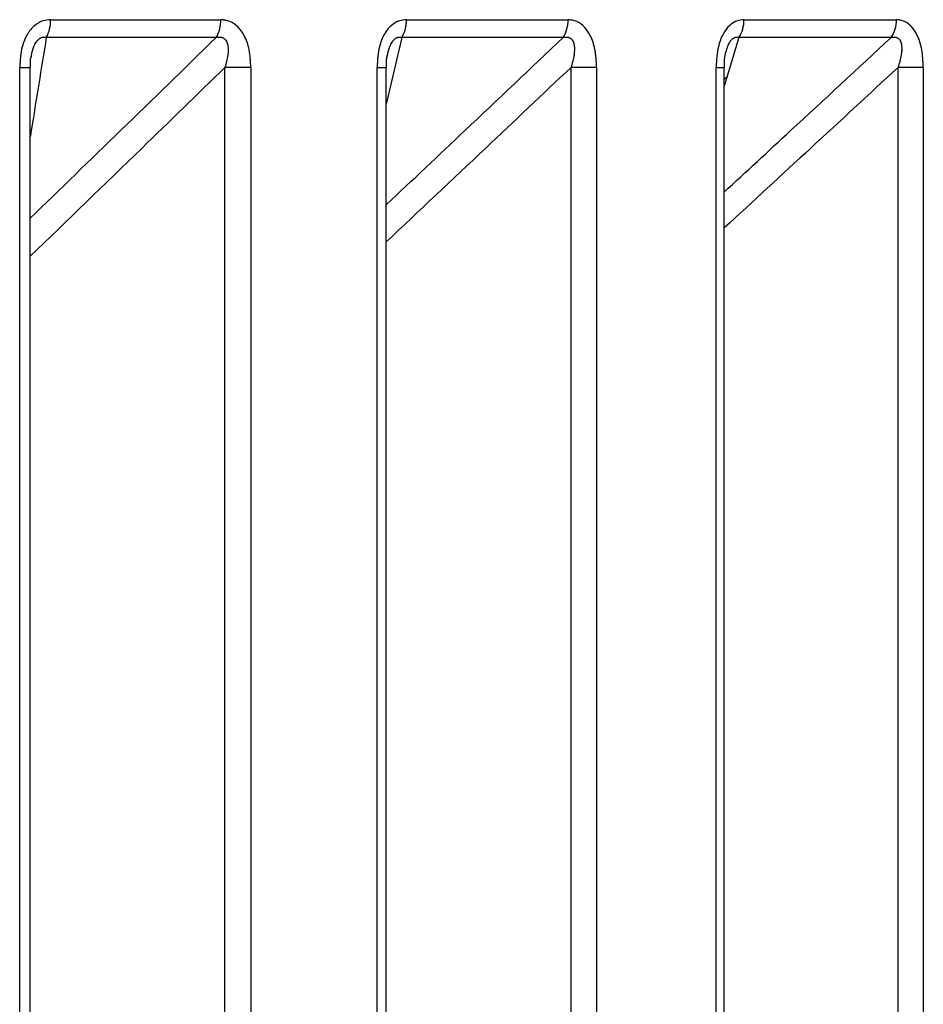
# Model space of a CAD drawing. Header units: inches. Extents: x 0.1 to 16.9, y 0.1 to 10.9.
# Tile 61 of 235: x 6.45484 to 6.45602, y 2.44663 to 2.44792. Entities that reach past the tile are written whole.
import ezdxf

# ---------------------------------------------------------------- set-up
doc = ezdxf.new("R2010")
doc.units = ezdxf.units.IN
doc.header["$MEASUREMENT"] = 0
doc.linetypes.add('PHANTOM', pattern=[0.49999999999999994, 0.25, -0.05, 0.05, -0.05, 0.05, -0.05])

msp = doc.modelspace()

# ---------------------------------------------------------------- linework, layer by layer
at = {"color": 7, "linetype": 'Continuous', "lineweight": 25}
for p, q in [((6.45488145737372, 2.447921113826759), (6.455104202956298, 2.447921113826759)), ((6.455347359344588, 2.447921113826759), (6.455558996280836, 2.447921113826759)), ((6.455789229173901, 2.447921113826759), (6.45598888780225, 2.447921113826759)), ((6.455098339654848, 2.447897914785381), (6.454875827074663, 2.447897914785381)), ((6.455341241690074, 2.447897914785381), (6.455320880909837, 2.447810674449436)), ((6.455552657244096, 2.447897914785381), (6.455341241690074, 2.447897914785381)), ((6.455782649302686, 2.447897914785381), (6.455763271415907, 2.447834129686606)), ((6.455982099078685, 2.447897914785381), (6.455782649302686, 2.447897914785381)), ((6.454840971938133, 2.443469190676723), (6.454840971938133, 2.447858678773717)), ((6.454840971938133, 2.447858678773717), (6.454854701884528, 2.447858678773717)), ((6.454854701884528, 2.443469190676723), (6.454854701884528, 2.447858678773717)), ((6.455143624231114, 2.447858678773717), (6.455109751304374, 2.447858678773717)), ((6.455109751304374, 2.443469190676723), (6.455109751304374, 2.447858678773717)), ((6.455143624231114, 2.447858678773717), (6.455143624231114, 2.443469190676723)), ((6.455308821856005, 2.443469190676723), (6.455308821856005, 2.447858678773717)), ((6.455308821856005, 2.447858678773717), (6.455320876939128, 2.447858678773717)), ((6.455320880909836, 2.443469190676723), (6.455320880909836, 2.447858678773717)), ((6.45559638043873, 2.447858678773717), (6.455562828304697, 2.447858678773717)), ((6.455562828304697, 2.443469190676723), (6.455562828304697, 2.447858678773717)), ((6.45559638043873, 2.447858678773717), (6.45559638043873, 2.443469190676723)), ((6.45575279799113, 2.443469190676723), (6.45575279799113, 2.447858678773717)), ((6.45575279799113, 2.447858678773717), (6.455763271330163, 2.447858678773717)), ((6.455763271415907, 2.443469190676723), (6.455763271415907, 2.447858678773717)), ((6.456024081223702, 2.447858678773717), (6.455990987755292, 2.447858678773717)), ((6.455990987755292, 2.443469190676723), (6.455990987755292, 2.447858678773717)), ((6.456024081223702, 2.447858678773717), (6.456024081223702, 2.443469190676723)), ((6.45576699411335, 2.447846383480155), (6.455763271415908, 2.447842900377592))]:
    msp.add_line(p, q, dxfattribs=at)
at = {"color": 7, "linetype": 'PHANTOM', "lineweight": 18}
for p, q in [((6.45488145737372, 2.447921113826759), (6.455104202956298, 2.447921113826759)), ((6.45488145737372, 2.447921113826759), (6.455104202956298, 2.447921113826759)), ((6.45488145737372, 2.447921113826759), (6.455104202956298, 2.447921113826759)), ((6.455347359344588, 2.447921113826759), (6.455558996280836, 2.447921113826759)), ((6.455347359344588, 2.447921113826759), (6.455558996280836, 2.447921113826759)), ((6.455347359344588, 2.447921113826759), (6.455558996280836, 2.447921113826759)), ((6.455789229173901, 2.447921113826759), (6.45598888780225, 2.447921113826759)), ((6.455789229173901, 2.447921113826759), (6.45598888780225, 2.447921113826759)), ((6.455789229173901, 2.447921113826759), (6.45598888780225, 2.447921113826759)), ((6.455098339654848, 2.447897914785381), (6.454875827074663, 2.447897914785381)), ((6.455098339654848, 2.447897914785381), (6.454875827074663, 2.447897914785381)), ((6.455098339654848, 2.447897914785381), (6.454875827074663, 2.447897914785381)), ((6.455341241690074, 2.447897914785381), (6.455320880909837, 2.447810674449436)), ((6.455341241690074, 2.447897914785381), (6.455320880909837, 2.447810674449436)), ((6.455341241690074, 2.447897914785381), (6.455320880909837, 2.447810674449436)), ((6.455552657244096, 2.447897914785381), (6.455341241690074, 2.447897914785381)), ((6.455552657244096, 2.447897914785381), (6.455341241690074, 2.447897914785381)), ((6.455552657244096, 2.447897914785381), (6.455341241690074, 2.447897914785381)), ((6.455782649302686, 2.447897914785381), (6.455763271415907, 2.447834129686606)), ((6.455782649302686, 2.447897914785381), (6.455763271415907, 2.447834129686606)), ((6.455782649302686, 2.447897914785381), (6.455763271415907, 2.447834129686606)), ((6.455982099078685, 2.447897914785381), (6.455782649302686, 2.447897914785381)), ((6.455982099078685, 2.447897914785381), (6.455782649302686, 2.447897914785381)), ((6.455982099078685, 2.447897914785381), (6.455782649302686, 2.447897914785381)), ((6.454840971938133, 2.443469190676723), (6.454840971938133, 2.447858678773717)), ((6.454840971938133, 2.447858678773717), (6.454854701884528, 2.447858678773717)), ((6.454840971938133, 2.443469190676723), (6.454840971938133, 2.447858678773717)), ((6.454840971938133, 2.447858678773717), (6.454854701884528, 2.447858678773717)), ((6.454840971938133, 2.443469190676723), (6.454840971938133, 2.447858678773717)), ((6.454840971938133, 2.447858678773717), (6.454854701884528, 2.447858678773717)), ((6.454854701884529, 2.443469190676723), (6.454854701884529, 2.447858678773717)), ((6.454854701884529, 2.443469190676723), (6.454854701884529, 2.447858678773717)), ((6.454854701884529, 2.443469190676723), (6.454854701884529, 2.447858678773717)), ((6.455143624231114, 2.447858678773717), (6.455109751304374, 2.447858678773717)), ((6.455109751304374, 2.443469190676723), (6.455109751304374, 2.447858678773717)), ((6.455143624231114, 2.447858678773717), (6.455109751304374, 2.447858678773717)), ((6.455109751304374, 2.443469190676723), (6.455109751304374, 2.447858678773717)), ((6.455143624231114, 2.447858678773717), (6.455109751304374, 2.447858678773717)), ((6.455109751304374, 2.443469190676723), (6.455109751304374, 2.447858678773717)), ((6.455143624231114, 2.447858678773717), (6.455143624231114, 2.443469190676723)), ((6.455143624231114, 2.447858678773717), (6.455143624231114, 2.443469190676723)), ((6.455143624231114, 2.447858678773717), (6.455143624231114, 2.443469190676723)), ((6.455308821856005, 2.443469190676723), (6.455308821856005, 2.447858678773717)), ((6.455308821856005, 2.447858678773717), (6.455320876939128, 2.447858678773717)), ((6.455308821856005, 2.443469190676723), (6.455308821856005, 2.447858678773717)), ((6.455308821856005, 2.447858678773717), (6.455320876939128, 2.447858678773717)), ((6.455308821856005, 2.443469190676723), (6.455308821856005, 2.447858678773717)), ((6.455308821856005, 2.447858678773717), (6.455320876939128, 2.447858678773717)), ((6.455320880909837, 2.443469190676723), (6.455320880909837, 2.447858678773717)), ((6.455320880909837, 2.443469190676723), (6.455320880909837, 2.447858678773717)), ((6.455320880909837, 2.443469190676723), (6.455320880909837, 2.447858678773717)), ((6.45559638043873, 2.447858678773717), (6.455562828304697, 2.447858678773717)), ((6.455562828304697, 2.443469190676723), (6.455562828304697, 2.447858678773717)), ((6.45559638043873, 2.447858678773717), (6.455562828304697, 2.447858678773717)), ((6.455562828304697, 2.443469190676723), (6.455562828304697, 2.447858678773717)), ((6.45559638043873, 2.447858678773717), (6.455562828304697, 2.447858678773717)), ((6.455562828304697, 2.443469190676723), (6.455562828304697, 2.447858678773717)), ((6.45559638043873, 2.447858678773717), (6.45559638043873, 2.443469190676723)), ((6.45559638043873, 2.447858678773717), (6.45559638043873, 2.443469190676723)), ((6.45559638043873, 2.447858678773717), (6.45559638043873, 2.443469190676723)), ((6.45575279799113, 2.443469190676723), (6.45575279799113, 2.447858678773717)), ((6.45575279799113, 2.447858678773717), (6.455763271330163, 2.447858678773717)), ((6.45575279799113, 2.443469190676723), (6.45575279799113, 2.447858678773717)), ((6.45575279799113, 2.447858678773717), (6.455763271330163, 2.447858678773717)), ((6.45575279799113, 2.443469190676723), (6.45575279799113, 2.447858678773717)), ((6.45575279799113, 2.447858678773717), (6.455763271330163, 2.447858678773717)), ((6.455763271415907, 2.443469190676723), (6.455763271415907, 2.447858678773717)), ((6.455763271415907, 2.443469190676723), (6.455763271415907, 2.447858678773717)), ((6.455763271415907, 2.443469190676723), (6.455763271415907, 2.447858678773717)), ((6.456024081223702, 2.447858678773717), (6.455990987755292, 2.447858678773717)), ((6.455990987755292, 2.443469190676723), (6.455990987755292, 2.447858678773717)), ((6.456024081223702, 2.447858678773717), (6.455990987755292, 2.447858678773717)), ((6.455990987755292, 2.443469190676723), (6.455990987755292, 2.447858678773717)), ((6.456024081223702, 2.447858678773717), (6.455990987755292, 2.447858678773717)), ((6.455990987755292, 2.443469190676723), (6.455990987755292, 2.447858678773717)), ((6.456024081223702, 2.447858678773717), (6.456024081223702, 2.443469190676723)), ((6.456024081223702, 2.447858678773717), (6.456024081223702, 2.443469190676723)), ((6.456024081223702, 2.447858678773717), (6.456024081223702, 2.443469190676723)), ((6.45576699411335, 2.447846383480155), (6.455763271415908, 2.447842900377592)), ((6.45576699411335, 2.447846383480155), (6.455763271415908, 2.447842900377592)), ((6.45576699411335, 2.447846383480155), (6.455763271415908, 2.447842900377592))]:
    msp.add_line(p, q, dxfattribs=at)
at = {"color": 7, "linetype": 'Continuous', "lineweight": 25}
for centre, radius, start, end in [((6.454834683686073, 2.447920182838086), 4.678295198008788e-05, 331.57640081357, 1.140270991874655), ((6.45505889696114, 2.447920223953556), 4.53147334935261e-05, 330.5070806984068, 1.125224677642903), ((6.45530351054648, 2.447920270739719), 4.385690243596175e-05, 329.3529755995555, 1.101498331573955), ((6.455516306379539, 2.447920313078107), 4.269741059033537e-05, 328.3598925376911, 1.074589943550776), ((6.455747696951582, 2.447920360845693), 4.153904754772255e-05, 327.2918172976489, 1.038661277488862), ((6.455948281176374, 2.447920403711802), 4.06128345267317e-05, 326.3760687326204, 1.001867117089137)]:
    msp.add_arc(centre, radius, start, end, dxfattribs=at)
at = {"color": 7, "linetype": 'PHANTOM', "lineweight": 18}
for centre, radius, start, end in [((6.454834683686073, 2.447920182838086), 4.678295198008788e-05, 331.57640081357, 1.140270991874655), ((6.454834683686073, 2.447920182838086), 4.678295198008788e-05, 331.57640081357, 1.140270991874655), ((6.454834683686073, 2.447920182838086), 4.678295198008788e-05, 331.57640081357, 1.140270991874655), ((6.45505889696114, 2.447920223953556), 4.53147334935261e-05, 330.5070806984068, 1.125224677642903), ((6.45505889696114, 2.447920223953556), 4.53147334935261e-05, 330.5070806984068, 1.125224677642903), ((6.45505889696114, 2.447920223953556), 4.53147334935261e-05, 330.5070806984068, 1.125224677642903), ((6.45530351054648, 2.447920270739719), 4.385690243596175e-05, 329.3529755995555, 1.101498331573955), ((6.45530351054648, 2.447920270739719), 4.385690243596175e-05, 329.3529755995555, 1.101498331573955), ((6.45530351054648, 2.447920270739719), 4.385690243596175e-05, 329.3529755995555, 1.101498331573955), ((6.45551630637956, 2.447920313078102), 4.26974105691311e-05, 328.3598925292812, 1.074589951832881), ((6.45551630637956, 2.447920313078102), 4.26974105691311e-05, 328.3598925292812, 1.074589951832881), ((6.45551630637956, 2.447920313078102), 4.26974105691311e-05, 328.3598925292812, 1.074589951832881), ((6.455747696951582, 2.447920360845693), 4.153904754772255e-05, 327.2918172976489, 1.038661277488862), ((6.455747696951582, 2.447920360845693), 4.153904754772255e-05, 327.2918172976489, 1.038661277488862), ((6.455747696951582, 2.447920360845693), 4.153904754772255e-05, 327.2918172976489, 1.038661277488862), ((6.455948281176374, 2.447920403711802), 4.06128345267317e-05, 326.3760687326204, 1.001867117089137), ((6.455948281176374, 2.447920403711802), 4.06128345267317e-05, 326.3760687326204, 1.001867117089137), ((6.455948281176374, 2.447920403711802), 4.06128345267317e-05, 326.3760687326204, 1.001867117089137)]:
    msp.add_arc(centre, radius, start, end, dxfattribs=at)
at = {"color": 7, "linetype": 'Continuous', "lineweight": 25}
for points, knots in [([(6.45488145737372, 2.447921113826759), (6.45487822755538, 2.447920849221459), (6.45487075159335, 2.447920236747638), (6.454859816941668, 2.447914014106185), (6.454850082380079, 2.447902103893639), (6.454842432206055, 2.447883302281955), (6.454841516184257, 2.447867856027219), (6.454840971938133, 2.447858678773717)], [0, 0, 0, 0, 0.1336272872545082, 0.3093030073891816, 0.4842287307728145, 0.6935591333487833, 0.9999999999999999, 0.9999999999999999, 0.9999999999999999, 0.9999999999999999]), ([(6.455143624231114, 2.447858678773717), (6.455143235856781, 2.447866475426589), (6.455142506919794, 2.447881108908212), (6.455136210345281, 2.44789941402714), (6.455127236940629, 2.447912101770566), (6.455116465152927, 2.447919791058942), (6.455108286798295, 2.447920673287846), (6.455104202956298, 2.447921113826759)], [0, 0, 0, 0, 0.2611752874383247, 0.4901980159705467, 0.6548011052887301, 0.8276257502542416, 1, 1, 1, 1]), ([(6.455347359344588, 2.447921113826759), (6.455344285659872, 2.447920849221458), (6.45533717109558, 2.447920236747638), (6.455326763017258, 2.447914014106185), (6.455317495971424, 2.447902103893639), (6.455310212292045, 2.447883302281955), (6.455309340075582, 2.44786785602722), (6.455308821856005, 2.447858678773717)], [0, 0, 0, 0, 0.1336272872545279, 0.3093030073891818, 0.4842287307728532, 0.6935591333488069, 1, 1, 1, 1]), ([(6.45559638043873, 2.447858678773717), (6.455596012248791, 2.447866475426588), (6.455595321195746, 2.447881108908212), (6.455589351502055, 2.447899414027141), (6.455580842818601, 2.447912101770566), (6.455570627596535, 2.447919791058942), (6.455562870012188, 2.447920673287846), (6.455558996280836, 2.447921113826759)], [0, 0, 0, 0, 0.2611752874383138, 0.4901980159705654, 0.6548011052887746, 0.827625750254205, 1, 1, 1, 1]), ([(6.455789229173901, 2.447921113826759), (6.455786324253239, 2.447920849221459), (6.455779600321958, 2.447920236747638), (6.45576976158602, 2.447914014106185), (6.455761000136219, 2.447902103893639), (6.455754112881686, 2.447883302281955), (6.455753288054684, 2.44786785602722), (6.45575279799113, 2.447858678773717)], [0, 0, 0, 0, 0.1336272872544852, 0.3093030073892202, 0.4842287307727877, 0.6935591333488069, 1, 1, 1, 1]), ([(6.456024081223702, 2.447858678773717), (6.456023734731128, 2.447866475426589), (6.45602308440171, 2.447881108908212), (6.456017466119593, 2.447899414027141), (6.456009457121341, 2.447912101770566), (6.455999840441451, 2.447919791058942), (6.455992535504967, 2.447920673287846), (6.45598888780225, 2.447921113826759)], [0, 0, 0, 0, 0.2611752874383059, 0.490198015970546, 0.654801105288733, 0.827625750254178, 1, 1, 1, 1]), ([(6.454875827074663, 2.447897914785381), (6.45486923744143, 2.447857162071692), (6.454862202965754, 2.447813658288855), (6.454855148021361, 2.447770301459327), (6.454854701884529, 2.447767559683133)], [0, 0, 0, 0, 0.9367625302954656, 1, 1, 1, 1]), ([(6.454854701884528, 2.447661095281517), (6.454894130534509, 2.447699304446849), (6.454975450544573, 2.447778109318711), (6.455056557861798, 2.4478571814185), (6.455098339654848, 2.447897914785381)], [0, 0, 0, 0, 0.4848579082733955, 1, 1, 1, 1]), ([(6.454856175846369, 2.447872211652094), (6.454856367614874, 2.447874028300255), (6.454856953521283, 2.44787957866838), (6.454859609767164, 2.447886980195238), (6.454863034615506, 2.447892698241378), (6.454865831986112, 2.447895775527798), (6.454868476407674, 2.447897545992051), (6.454872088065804, 2.447898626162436), (6.454874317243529, 2.447898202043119), (6.454875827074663, 2.447897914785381)], [0, 0, 0, 0, 0.141433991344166, 0.4321203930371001, 0.5677769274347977, 0.6405051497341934, 0.7598712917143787, 0.8373598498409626, 1, 1, 1, 1]), ([(6.455098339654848, 2.447897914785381), (6.455099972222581, 2.44789817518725), (6.455102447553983, 2.447898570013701), (6.455106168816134, 2.44789792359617), (6.455108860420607, 2.447896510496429), (6.455111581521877, 2.447893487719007), (6.45511284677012, 2.4478903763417), (6.455114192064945, 2.44788403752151), (6.45511389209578, 2.447873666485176), (6.455111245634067, 2.447864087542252), (6.455109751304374, 2.447858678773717)], [0, 0, 0, 0, 0.101355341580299, 0.1536769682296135, 0.2421980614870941, 0.2966866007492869, 0.4155632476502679, 0.4450262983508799, 0.6866330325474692, 0.9999999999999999, 0.9999999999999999, 0.9999999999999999, 0.9999999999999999]), ([(6.455320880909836, 2.447678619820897), (6.455355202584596, 2.447710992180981), (6.455432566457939, 2.447783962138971), (6.455509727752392, 2.447857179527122), (6.455552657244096, 2.447897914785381)], [0, 0, 0, 0, 0.4436395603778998, 1, 1, 1, 1]), ([(6.455322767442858, 2.447875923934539), (6.455322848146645, 2.447876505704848), (6.455323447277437, 2.447880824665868), (6.455325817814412, 2.447886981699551), (6.455329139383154, 2.447892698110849), (6.455331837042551, 2.447895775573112), (6.45533435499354, 2.447897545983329), (6.455337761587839, 2.447898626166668), (6.455339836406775, 2.447898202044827), (6.455341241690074, 2.447897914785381)], [0, 0, 0, 0, 0.05006686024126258, 0.3716876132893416, 0.5217804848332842, 0.6022483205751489, 0.7343172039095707, 0.8200519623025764, 1, 1, 1, 1]), ([(6.455552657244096, 2.447897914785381), (6.455554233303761, 2.44789817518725), (6.455556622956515, 2.447898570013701), (6.455560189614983, 2.447897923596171), (6.455562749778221, 2.447896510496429), (6.45556530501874, 2.447893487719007), (6.455566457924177, 2.4478903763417), (6.455567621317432, 2.447884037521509), (6.45556711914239, 2.447873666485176), (6.455564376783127, 2.447864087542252), (6.455562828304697, 2.447858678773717)], [0, 0, 0, 0, 0.1013553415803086, 0.153676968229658, 0.242198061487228, 0.2966866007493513, 0.4155632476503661, 0.44502629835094, 0.6866330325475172, 1, 1, 1, 1]), ([(6.455763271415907, 2.447695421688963), (6.455792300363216, 2.447722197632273), (6.455865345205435, 2.447789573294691), (6.455938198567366, 2.447857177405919), (6.455982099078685, 2.447897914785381)], [0, 0, 0, 0, 0.3974126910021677, 1, 1, 1, 1]), ([(6.455766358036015, 2.447880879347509), (6.455767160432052, 2.447883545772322), (6.455768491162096, 2.447887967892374), (6.455771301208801, 2.447892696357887), (6.455773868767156, 2.447895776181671), (6.455776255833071, 2.447897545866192), (6.455779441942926, 2.447898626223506), (6.45578135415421, 2.44789820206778), (6.455782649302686, 2.447897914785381)], [0, 0, 0, 0, 0.2662154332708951, 0.4415037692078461, 0.5354794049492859, 0.6897181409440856, 0.789844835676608, 1, 1, 1, 1]), ([(6.455982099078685, 2.447897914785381), (6.455983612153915, 2.44789817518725), (6.455985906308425, 2.447898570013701), (6.455989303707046, 2.44789792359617), (6.45599172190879, 2.447896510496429), (6.455994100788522, 2.447893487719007), (6.455995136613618, 2.4478903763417), (6.455996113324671, 2.44788403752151), (6.455995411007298, 2.447873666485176), (6.455992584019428, 2.447864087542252), (6.455990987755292, 2.447858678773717)], [0, 0, 0, 0, 0.1013553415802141, 0.1536769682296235, 0.2421980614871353, 0.2966866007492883, 0.4155632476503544, 0.4450262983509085, 0.6866330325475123, 1, 1, 1, 1]), ([(6.454855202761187, 2.4478586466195), (6.454854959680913, 2.447863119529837), (6.454854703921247, 2.447867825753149), (6.454855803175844, 2.447872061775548), (6.454855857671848, 2.447872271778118)], [0, 0, 0, 0, 0.9504245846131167, 1, 1, 1, 1]), ([(6.455321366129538, 2.447858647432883), (6.455321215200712, 2.44786317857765), (6.455321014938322, 2.447869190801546), (6.45532246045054, 2.447874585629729), (6.455322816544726, 2.447875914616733)], [0, 0, 0, 0, 0.7536553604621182, 1, 1, 1, 1]), ([(6.455763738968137, 2.447858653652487), (6.45576366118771, 2.447863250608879), (6.455763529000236, 2.447871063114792), (6.455765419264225, 2.447878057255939), (6.455766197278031, 2.447880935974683)], [0, 0, 0, 0, 0.5884099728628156, 1, 1, 1, 1]), ([(6.455109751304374, 2.447858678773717), (6.455073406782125, 2.44782329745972), (6.454988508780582, 2.447740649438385), (6.45490338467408, 2.447658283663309), (6.454854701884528, 2.447611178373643)], [0, 0, 0, 0, 0.4280963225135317, 1, 1, 1, 1]), ([(6.455562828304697, 2.447858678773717), (6.455525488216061, 2.447823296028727), (6.455444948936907, 2.447746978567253), (6.45536419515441, 2.447670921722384), (6.455320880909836, 2.44763012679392)], [0, 0, 0, 0, 0.4636258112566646, 1, 1, 1, 1]), ([(6.455990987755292, 2.447858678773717), (6.455952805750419, 2.44782329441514), (6.455877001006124, 2.447753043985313), (6.455800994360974, 2.447683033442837), (6.455763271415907, 2.447648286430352)], [0, 0, 0, 0, 0.5036888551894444, 1, 1, 1, 1])]:
    msp.add_open_spline(points, degree=3, knots=knots, dxfattribs=at)
at = {"color": 7, "linetype": 'PHANTOM', "lineweight": 18}
for points, knots in [([(6.45488145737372, 2.447921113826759), (6.45487822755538, 2.447920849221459), (6.45487075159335, 2.447920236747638), (6.454859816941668, 2.447914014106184), (6.454850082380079, 2.447902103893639), (6.454842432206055, 2.447883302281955), (6.454841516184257, 2.44786785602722), (6.454840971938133, 2.447858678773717)], [0, 0, 0, 0, 0.1336272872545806, 0.3093030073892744, 0.484228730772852, 0.6935591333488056, 1, 1, 1, 1]), ([(6.45488145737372, 2.447921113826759), (6.45487822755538, 2.447920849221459), (6.45487075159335, 2.447920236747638), (6.454859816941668, 2.447914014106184), (6.454850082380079, 2.447902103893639), (6.454842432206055, 2.447883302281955), (6.454841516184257, 2.44786785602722), (6.454840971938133, 2.447858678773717)], [0, 0, 0, 0, 0.1336272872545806, 0.3093030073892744, 0.484228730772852, 0.6935591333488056, 1, 1, 1, 1]), ([(6.45488145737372, 2.447921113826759), (6.45487822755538, 2.447920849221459), (6.45487075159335, 2.447920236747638), (6.454859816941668, 2.447914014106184), (6.454850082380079, 2.447902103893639), (6.454842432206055, 2.447883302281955), (6.454841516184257, 2.44786785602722), (6.454840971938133, 2.447858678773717)], [0, 0, 0, 0, 0.1336272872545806, 0.3093030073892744, 0.484228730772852, 0.6935591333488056, 1, 1, 1, 1]), ([(6.455143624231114, 2.447858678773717), (6.455143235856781, 2.447866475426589), (6.455142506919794, 2.447881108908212), (6.455136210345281, 2.447899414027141), (6.455127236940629, 2.447912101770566), (6.455116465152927, 2.447919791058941), (6.455108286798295, 2.447920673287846), (6.455104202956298, 2.447921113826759)], [0, 0, 0, 0, 0.2611752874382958, 0.4901980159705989, 0.6548011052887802, 0.8276257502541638, 1, 1, 1, 1]), ([(6.455143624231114, 2.447858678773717), (6.455143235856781, 2.447866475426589), (6.455142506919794, 2.447881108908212), (6.455136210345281, 2.447899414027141), (6.455127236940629, 2.447912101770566), (6.455116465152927, 2.447919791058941), (6.455108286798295, 2.447920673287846), (6.455104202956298, 2.447921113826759)], [0, 0, 0, 0, 0.2611752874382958, 0.4901980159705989, 0.6548011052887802, 0.8276257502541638, 1, 1, 1, 1]), ([(6.455143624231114, 2.447858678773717), (6.455143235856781, 2.447866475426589), (6.455142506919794, 2.447881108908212), (6.455136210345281, 2.447899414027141), (6.455127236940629, 2.447912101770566), (6.455116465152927, 2.447919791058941), (6.455108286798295, 2.447920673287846), (6.455104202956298, 2.447921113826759)], [0, 0, 0, 0, 0.2611752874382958, 0.4901980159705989, 0.6548011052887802, 0.8276257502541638, 1, 1, 1, 1]), ([(6.455347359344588, 2.447921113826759), (6.455344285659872, 2.447920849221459), (6.45533717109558, 2.447920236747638), (6.455326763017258, 2.447914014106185), (6.455317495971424, 2.447902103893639), (6.455310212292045, 2.447883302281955), (6.455309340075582, 2.44786785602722), (6.455308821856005, 2.447858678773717)], [0, 0, 0, 0, 0.133627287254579, 0.3093030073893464, 0.4842287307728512, 0.6935591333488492, 1, 1, 1, 1]), ([(6.455347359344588, 2.447921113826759), (6.455344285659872, 2.447920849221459), (6.45533717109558, 2.447920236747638), (6.455326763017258, 2.447914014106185), (6.455317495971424, 2.447902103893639), (6.455310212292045, 2.447883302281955), (6.455309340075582, 2.44786785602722), (6.455308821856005, 2.447858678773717)], [0, 0, 0, 0, 0.133627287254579, 0.3093030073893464, 0.4842287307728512, 0.6935591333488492, 1, 1, 1, 1]), ([(6.455347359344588, 2.447921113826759), (6.455344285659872, 2.447920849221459), (6.45533717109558, 2.447920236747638), (6.455326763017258, 2.447914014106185), (6.455317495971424, 2.447902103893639), (6.455310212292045, 2.447883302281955), (6.455309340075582, 2.44786785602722), (6.455308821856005, 2.447858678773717)], [0, 0, 0, 0, 0.133627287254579, 0.3093030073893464, 0.4842287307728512, 0.6935591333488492, 1, 1, 1, 1]), ([(6.45559638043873, 2.447858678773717), (6.455596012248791, 2.447866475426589), (6.455595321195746, 2.447881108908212), (6.455589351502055, 2.44789941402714), (6.455580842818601, 2.447912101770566), (6.455570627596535, 2.447919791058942), (6.455562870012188, 2.447920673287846), (6.455558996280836, 2.447921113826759)], [0, 0, 0, 0, 0.2611752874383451, 0.4901980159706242, 0.6548011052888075, 0.8276257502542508, 0.9999999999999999, 0.9999999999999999, 0.9999999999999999, 0.9999999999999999]), ([(6.45559638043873, 2.447858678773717), (6.455596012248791, 2.447866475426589), (6.455595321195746, 2.447881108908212), (6.455589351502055, 2.44789941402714), (6.455580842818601, 2.447912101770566), (6.455570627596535, 2.447919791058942), (6.455562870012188, 2.447920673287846), (6.455558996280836, 2.447921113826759)], [0, 0, 0, 0, 0.2611752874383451, 0.4901980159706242, 0.6548011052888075, 0.8276257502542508, 0.9999999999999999, 0.9999999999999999, 0.9999999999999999, 0.9999999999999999]), ([(6.45559638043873, 2.447858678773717), (6.455596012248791, 2.447866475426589), (6.455595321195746, 2.447881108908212), (6.455589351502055, 2.44789941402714), (6.455580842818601, 2.447912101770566), (6.455570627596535, 2.447919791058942), (6.455562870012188, 2.447920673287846), (6.455558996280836, 2.447921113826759)], [0, 0, 0, 0, 0.2611752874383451, 0.4901980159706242, 0.6548011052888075, 0.8276257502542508, 0.9999999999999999, 0.9999999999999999, 0.9999999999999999, 0.9999999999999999]), ([(6.455789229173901, 2.447921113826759), (6.455786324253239, 2.447920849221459), (6.455779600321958, 2.447920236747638), (6.45576976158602, 2.447914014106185), (6.455761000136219, 2.447902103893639), (6.455754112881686, 2.447883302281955), (6.455753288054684, 2.447867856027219), (6.45575279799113, 2.447858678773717)], [0, 0, 0, 0, 0.1336272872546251, 0.3093030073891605, 0.4842287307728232, 0.6935591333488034, 1, 1, 1, 1]), ([(6.455789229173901, 2.447921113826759), (6.455786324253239, 2.447920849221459), (6.455779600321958, 2.447920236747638), (6.45576976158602, 2.447914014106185), (6.455761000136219, 2.447902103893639), (6.455754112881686, 2.447883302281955), (6.455753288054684, 2.447867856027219), (6.45575279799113, 2.447858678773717)], [0, 0, 0, 0, 0.1336272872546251, 0.3093030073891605, 0.4842287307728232, 0.6935591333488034, 1, 1, 1, 1]), ([(6.455789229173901, 2.447921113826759), (6.455786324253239, 2.447920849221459), (6.455779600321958, 2.447920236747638), (6.45576976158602, 2.447914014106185), (6.455761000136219, 2.447902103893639), (6.455754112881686, 2.447883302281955), (6.455753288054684, 2.447867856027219), (6.45575279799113, 2.447858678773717)], [0, 0, 0, 0, 0.1336272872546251, 0.3093030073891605, 0.4842287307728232, 0.6935591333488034, 1, 1, 1, 1]), ([(6.456024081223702, 2.447858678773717), (6.456023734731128, 2.447866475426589), (6.45602308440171, 2.447881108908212), (6.456017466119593, 2.447899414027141), (6.456009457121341, 2.447912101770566), (6.455999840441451, 2.447919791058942), (6.455992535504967, 2.447920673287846), (6.45598888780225, 2.447921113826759)], [0, 0, 0, 0, 0.2611752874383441, 0.4901980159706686, 0.6548011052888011, 0.8276257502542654, 1, 1, 1, 1]), ([(6.456024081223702, 2.447858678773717), (6.456023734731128, 2.447866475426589), (6.45602308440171, 2.447881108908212), (6.456017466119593, 2.447899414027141), (6.456009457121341, 2.447912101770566), (6.455999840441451, 2.447919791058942), (6.455992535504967, 2.447920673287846), (6.45598888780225, 2.447921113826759)], [0, 0, 0, 0, 0.2611752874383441, 0.4901980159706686, 0.6548011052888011, 0.8276257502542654, 1, 1, 1, 1]), ([(6.456024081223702, 2.447858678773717), (6.456023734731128, 2.447866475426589), (6.45602308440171, 2.447881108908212), (6.456017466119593, 2.447899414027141), (6.456009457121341, 2.447912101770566), (6.455999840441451, 2.447919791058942), (6.455992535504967, 2.447920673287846), (6.45598888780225, 2.447921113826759)], [0, 0, 0, 0, 0.2611752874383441, 0.4901980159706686, 0.6548011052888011, 0.8276257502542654, 1, 1, 1, 1]), ([(6.454875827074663, 2.447897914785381), (6.45486923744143, 2.447857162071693), (6.454862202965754, 2.447813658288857), (6.454855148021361, 2.447770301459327), (6.454854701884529, 2.447767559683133)], [0, 0, 0, 0, 0.9367625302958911, 1, 1, 1, 1]), ([(6.454854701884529, 2.447661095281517), (6.454894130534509, 2.447699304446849), (6.454975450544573, 2.447778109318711), (6.455056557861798, 2.447857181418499), (6.455098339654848, 2.447897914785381)], [0, 0, 0, 0, 0.4848579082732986, 1, 1, 1, 1]), ([(6.454875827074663, 2.447897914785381), (6.45486923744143, 2.447857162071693), (6.454862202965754, 2.447813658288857), (6.454855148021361, 2.447770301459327), (6.454854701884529, 2.447767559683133)], [0, 0, 0, 0, 0.9367625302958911, 1, 1, 1, 1]), ([(6.454854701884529, 2.447661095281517), (6.454894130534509, 2.447699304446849), (6.454975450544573, 2.447778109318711), (6.455056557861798, 2.4478571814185), (6.455098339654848, 2.447897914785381)], [0, 0, 0, 0, 0.4848579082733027, 1, 1, 1, 1]), ([(6.454875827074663, 2.447897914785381), (6.45486923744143, 2.447857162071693), (6.454862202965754, 2.447813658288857), (6.454855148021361, 2.447770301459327), (6.454854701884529, 2.447767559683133)], [0, 0, 0, 0, 0.9367625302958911, 1, 1, 1, 1]), ([(6.454854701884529, 2.447661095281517), (6.454894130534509, 2.447699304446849), (6.454975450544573, 2.447778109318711), (6.455056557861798, 2.4478571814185), (6.455098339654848, 2.447897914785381)], [0, 0, 0, 0, 0.4848579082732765, 1, 1, 1, 1]), ([(6.454856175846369, 2.447872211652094), (6.454856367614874, 2.447874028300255), (6.454856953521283, 2.44787957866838), (6.454859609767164, 2.447886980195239), (6.454863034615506, 2.447892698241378), (6.454865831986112, 2.447895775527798), (6.454868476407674, 2.447897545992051), (6.454872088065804, 2.447898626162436), (6.454874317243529, 2.447898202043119), (6.454875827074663, 2.447897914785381)], [0, 0, 0, 0, 0.141433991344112, 0.4321203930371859, 0.5677769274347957, 0.6405051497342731, 0.7598712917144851, 0.8373598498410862, 1, 1, 1, 1]), ([(6.454856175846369, 2.447872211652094), (6.454856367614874, 2.447874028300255), (6.454856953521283, 2.44787957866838), (6.454859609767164, 2.447886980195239), (6.454863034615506, 2.447892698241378), (6.454865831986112, 2.447895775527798), (6.454868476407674, 2.447897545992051), (6.454872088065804, 2.447898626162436), (6.454874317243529, 2.447898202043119), (6.454875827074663, 2.447897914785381)], [0, 0, 0, 0, 0.141433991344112, 0.4321203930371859, 0.5677769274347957, 0.6405051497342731, 0.7598712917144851, 0.8373598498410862, 1, 1, 1, 1]), ([(6.454856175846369, 2.447872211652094), (6.454856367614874, 2.447874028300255), (6.454856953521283, 2.44787957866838), (6.454859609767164, 2.447886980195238), (6.454863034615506, 2.447892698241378), (6.454865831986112, 2.447895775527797), (6.454868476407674, 2.447897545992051), (6.454872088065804, 2.447898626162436), (6.454874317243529, 2.447898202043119), (6.454875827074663, 2.447897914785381)], [0, 0, 0, 0, 0.1414339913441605, 0.432120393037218, 0.5677769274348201, 0.6405051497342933, 0.7598712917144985, 0.8373598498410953, 1, 1, 1, 1]), ([(6.455098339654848, 2.447897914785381), (6.455099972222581, 2.44789817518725), (6.455102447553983, 2.447898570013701), (6.455106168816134, 2.44789792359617), (6.455108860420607, 2.447896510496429), (6.455111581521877, 2.447893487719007), (6.45511284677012, 2.4478903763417), (6.455114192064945, 2.447884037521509), (6.45511389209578, 2.447873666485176), (6.455111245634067, 2.447864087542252), (6.455109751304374, 2.447858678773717)], [0, 0, 0, 0, 0.1013553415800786, 0.1536769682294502, 0.2421980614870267, 0.2966866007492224, 0.4155632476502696, 0.4450262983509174, 0.6866330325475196, 1, 1, 1, 1]), ([(6.455098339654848, 2.447897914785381), (6.455099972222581, 2.44789817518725), (6.455102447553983, 2.447898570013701), (6.455106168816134, 2.44789792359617), (6.455108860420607, 2.447896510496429), (6.455111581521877, 2.447893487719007), (6.45511284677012, 2.4478903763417), (6.455114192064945, 2.447884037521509), (6.45511389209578, 2.447873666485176), (6.455111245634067, 2.447864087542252), (6.455109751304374, 2.447858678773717)], [0, 0, 0, 0, 0.1013553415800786, 0.1536769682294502, 0.2421980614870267, 0.2966866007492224, 0.4155632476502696, 0.4450262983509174, 0.6866330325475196, 1, 1, 1, 1]), ([(6.455098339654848, 2.447897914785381), (6.455099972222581, 2.44789817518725), (6.455102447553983, 2.447898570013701), (6.455106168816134, 2.44789792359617), (6.455108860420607, 2.447896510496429), (6.455111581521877, 2.447893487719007), (6.45511284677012, 2.4478903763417), (6.455114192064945, 2.447884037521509), (6.45511389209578, 2.447873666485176), (6.455111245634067, 2.447864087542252), (6.455109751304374, 2.447858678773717)], [0, 0, 0, 0, 0.1013553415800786, 0.1536769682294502, 0.2421980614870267, 0.2966866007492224, 0.4155632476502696, 0.4450262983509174, 0.6866330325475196, 1, 1, 1, 1]), ([(6.455320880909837, 2.447678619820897), (6.455355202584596, 2.447710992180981), (6.455432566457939, 2.447783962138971), (6.455509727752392, 2.447857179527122), (6.455552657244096, 2.447897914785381)], [0, 0, 0, 0, 0.443639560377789, 1, 1, 1, 1]), ([(6.455320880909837, 2.447678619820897), (6.455355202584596, 2.447710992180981), (6.455432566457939, 2.447783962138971), (6.455509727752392, 2.447857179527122), (6.455552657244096, 2.447897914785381)], [0, 0, 0, 0, 0.443639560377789, 1, 1, 1, 1]), ([(6.455320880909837, 2.447678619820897), (6.455355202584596, 2.447710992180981), (6.455432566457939, 2.447783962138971), (6.455509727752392, 2.447857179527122), (6.455552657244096, 2.447897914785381)], [0, 0, 0, 0, 0.4436395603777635, 1, 1, 1, 1]), ([(6.455322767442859, 2.447875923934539), (6.455322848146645, 2.447876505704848), (6.455323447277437, 2.447880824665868), (6.455325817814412, 2.447886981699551), (6.455329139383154, 2.447892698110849), (6.455331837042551, 2.447895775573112), (6.45533435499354, 2.447897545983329), (6.455337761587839, 2.447898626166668), (6.455339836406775, 2.447898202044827), (6.455341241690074, 2.447897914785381)], [0, 0, 0, 0, 0.05006686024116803, 0.3716876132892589, 0.5217804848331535, 0.6022483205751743, 0.7343172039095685, 0.8200519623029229, 1, 1, 1, 1]), ([(6.455322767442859, 2.447875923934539), (6.455322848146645, 2.447876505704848), (6.455323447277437, 2.447880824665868), (6.455325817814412, 2.447886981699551), (6.455329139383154, 2.447892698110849), (6.455331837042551, 2.447895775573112), (6.45533435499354, 2.447897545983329), (6.455337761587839, 2.447898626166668), (6.455339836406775, 2.447898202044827), (6.455341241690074, 2.447897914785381)], [0, 0, 0, 0, 0.05006686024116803, 0.3716876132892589, 0.5217804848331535, 0.6022483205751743, 0.7343172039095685, 0.8200519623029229, 1, 1, 1, 1]), ([(6.455322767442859, 2.447875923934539), (6.455322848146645, 2.447876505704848), (6.455323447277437, 2.447880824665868), (6.455325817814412, 2.447886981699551), (6.455329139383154, 2.447892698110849), (6.455331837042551, 2.447895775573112), (6.45533435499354, 2.447897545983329), (6.455337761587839, 2.447898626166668), (6.455339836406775, 2.447898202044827), (6.455341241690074, 2.447897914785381)], [0, 0, 0, 0, 0.05006686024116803, 0.3716876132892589, 0.5217804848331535, 0.6022483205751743, 0.7343172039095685, 0.8200519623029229, 1, 1, 1, 1]), ([(6.455552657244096, 2.447897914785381), (6.455554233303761, 2.44789817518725), (6.455556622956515, 2.447898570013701), (6.455560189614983, 2.44789792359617), (6.455562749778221, 2.447896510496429), (6.45556530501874, 2.447893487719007), (6.455566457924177, 2.4478903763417), (6.455567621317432, 2.44788403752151), (6.45556711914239, 2.447873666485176), (6.455564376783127, 2.447864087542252), (6.455562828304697, 2.447858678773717)], [0, 0, 0, 0, 0.1013553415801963, 0.1536769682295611, 0.2421980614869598, 0.2966866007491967, 0.4155632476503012, 0.4450262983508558, 0.686633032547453, 1, 1, 1, 1]), ([(6.455552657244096, 2.447897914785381), (6.455554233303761, 2.44789817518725), (6.455556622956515, 2.447898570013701), (6.455560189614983, 2.44789792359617), (6.455562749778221, 2.447896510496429), (6.45556530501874, 2.447893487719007), (6.455566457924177, 2.4478903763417), (6.455567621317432, 2.44788403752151), (6.45556711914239, 2.447873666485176), (6.455564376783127, 2.447864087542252), (6.455562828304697, 2.447858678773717)], [0, 0, 0, 0, 0.1013553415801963, 0.1536769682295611, 0.2421980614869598, 0.2966866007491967, 0.4155632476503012, 0.4450262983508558, 0.686633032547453, 1, 1, 1, 1]), ([(6.455552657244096, 2.447897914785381), (6.455554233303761, 2.44789817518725), (6.455556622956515, 2.447898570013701), (6.455560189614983, 2.44789792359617), (6.455562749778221, 2.447896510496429), (6.45556530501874, 2.447893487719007), (6.455566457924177, 2.4478903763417), (6.455567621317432, 2.44788403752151), (6.45556711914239, 2.447873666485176), (6.455564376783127, 2.447864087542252), (6.455562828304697, 2.447858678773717)], [0, 0, 0, 0, 0.1013553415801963, 0.1536769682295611, 0.2421980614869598, 0.2966866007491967, 0.4155632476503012, 0.4450262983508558, 0.686633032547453, 1, 1, 1, 1]), ([(6.455763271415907, 2.447695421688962), (6.455792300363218, 2.447722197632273), (6.455865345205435, 2.447789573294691), (6.455938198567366, 2.447857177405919), (6.455982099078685, 2.447897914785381)], [0, 0, 0, 0, 0.3974126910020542, 0.9999999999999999, 0.9999999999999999, 0.9999999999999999, 0.9999999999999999]), ([(6.455763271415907, 2.447695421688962), (6.455792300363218, 2.447722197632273), (6.455865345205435, 2.447789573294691), (6.455938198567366, 2.447857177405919), (6.455982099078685, 2.447897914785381)], [0, 0, 0, 0, 0.3974126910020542, 0.9999999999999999, 0.9999999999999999, 0.9999999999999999, 0.9999999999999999]), ([(6.455763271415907, 2.447695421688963), (6.455792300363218, 2.447722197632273), (6.455865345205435, 2.447789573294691), (6.455938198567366, 2.447857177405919), (6.455982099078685, 2.447897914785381)], [0, 0, 0, 0, 0.3974126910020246, 1, 1, 1, 1]), ([(6.455766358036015, 2.447880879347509), (6.455767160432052, 2.447883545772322), (6.455768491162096, 2.447887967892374), (6.455771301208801, 2.447892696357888), (6.455773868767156, 2.447895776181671), (6.455776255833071, 2.447897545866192), (6.455779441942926, 2.447898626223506), (6.45578135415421, 2.44789820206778), (6.455782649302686, 2.447897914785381)], [0, 0, 0, 0, 0.2662154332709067, 0.4415037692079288, 0.5354794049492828, 0.6897181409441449, 0.7898448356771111, 1, 1, 1, 1]), ([(6.455766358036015, 2.447880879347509), (6.455767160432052, 2.447883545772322), (6.455768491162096, 2.447887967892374), (6.455771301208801, 2.447892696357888), (6.455773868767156, 2.44789577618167), (6.455776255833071, 2.447897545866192), (6.455779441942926, 2.447898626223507), (6.45578135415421, 2.44789820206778), (6.455782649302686, 2.447897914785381)], [0, 0, 0, 0, 0.2662154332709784, 0.4415037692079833, 0.5354794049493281, 0.6897181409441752, 0.7898448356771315, 0.9999999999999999, 0.9999999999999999, 0.9999999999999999, 0.9999999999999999]), ([(6.455766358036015, 2.447880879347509), (6.455767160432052, 2.447883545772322), (6.455768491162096, 2.447887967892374), (6.455771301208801, 2.447892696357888), (6.455773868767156, 2.447895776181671), (6.455776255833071, 2.447897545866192), (6.455779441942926, 2.447898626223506), (6.45578135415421, 2.44789820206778), (6.455782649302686, 2.447897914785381)], [0, 0, 0, 0, 0.2662154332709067, 0.4415037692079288, 0.5354794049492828, 0.6897181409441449, 0.7898448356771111, 1, 1, 1, 1]), ([(6.455982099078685, 2.447897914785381), (6.455983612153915, 2.44789817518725), (6.455985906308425, 2.447898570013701), (6.455989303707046, 2.44789792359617), (6.45599172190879, 2.447896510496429), (6.455994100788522, 2.447893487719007), (6.455995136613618, 2.4478903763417), (6.455996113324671, 2.447884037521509), (6.455995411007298, 2.447873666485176), (6.455992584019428, 2.447864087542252), (6.455990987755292, 2.447858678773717)], [0, 0, 0, 0, 0.1013553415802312, 0.1536769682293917, 0.2421980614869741, 0.2966866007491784, 0.4155632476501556, 0.4450262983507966, 0.6866330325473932, 1, 1, 1, 1]), ([(6.455982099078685, 2.447897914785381), (6.455983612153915, 2.44789817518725), (6.455985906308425, 2.447898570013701), (6.455989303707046, 2.447897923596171), (6.45599172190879, 2.447896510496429), (6.455994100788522, 2.447893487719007), (6.455995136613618, 2.4478903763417), (6.455996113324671, 2.44788403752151), (6.455995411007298, 2.447873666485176), (6.455992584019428, 2.447864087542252), (6.455990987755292, 2.447858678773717)], [0, 0, 0, 0, 0.1013553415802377, 0.1536769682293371, 0.2421980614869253, 0.2966866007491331, 0.4155632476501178, 0.4450262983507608, 0.686633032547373, 1, 1, 1, 1]), ([(6.455982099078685, 2.447897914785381), (6.455983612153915, 2.44789817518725), (6.455985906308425, 2.447898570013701), (6.455989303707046, 2.44789792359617), (6.45599172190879, 2.447896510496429), (6.455994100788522, 2.447893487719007), (6.455995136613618, 2.4478903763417), (6.455996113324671, 2.447884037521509), (6.455995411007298, 2.447873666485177), (6.455992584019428, 2.447864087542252), (6.455990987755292, 2.447858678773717)], [0, 0, 0, 0, 0.1013553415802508, 0.153676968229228, 0.2421980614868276, 0.2966866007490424, 0.4155632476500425, 0.4450262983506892, 0.6866330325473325, 0.9999999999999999, 0.9999999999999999, 0.9999999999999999, 0.9999999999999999]), ([(6.454855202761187, 2.4478586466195), (6.454854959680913, 2.447863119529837), (6.454854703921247, 2.447867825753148), (6.454855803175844, 2.447872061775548), (6.454855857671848, 2.447872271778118)], [0, 0, 0, 0, 0.9504245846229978, 1, 1, 1, 1]), ([(6.454855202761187, 2.4478586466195), (6.454854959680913, 2.447863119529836), (6.454854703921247, 2.447867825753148), (6.454855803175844, 2.447872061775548), (6.454855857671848, 2.447872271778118)], [0, 0, 0, 0, 0.9504245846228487, 1, 1, 1, 1]), ([(6.454855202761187, 2.4478586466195), (6.454854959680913, 2.447863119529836), (6.454854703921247, 2.447867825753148), (6.454855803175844, 2.447872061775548), (6.454855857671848, 2.447872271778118)], [0, 0, 0, 0, 0.9504245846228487, 1, 1, 1, 1]), ([(6.455321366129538, 2.447858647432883), (6.455321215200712, 2.44786317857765), (6.455321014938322, 2.447869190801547), (6.45532246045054, 2.447874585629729), (6.455322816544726, 2.447875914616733)], [0, 0, 0, 0, 0.7536553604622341, 0.9999999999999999, 0.9999999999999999, 0.9999999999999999, 0.9999999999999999]), ([(6.455321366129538, 2.447858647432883), (6.455321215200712, 2.44786317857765), (6.455321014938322, 2.447869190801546), (6.45532246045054, 2.447874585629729), (6.455322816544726, 2.447875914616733)], [0, 0, 0, 0, 0.7536553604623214, 1, 1, 1, 1]), ([(6.455321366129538, 2.447858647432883), (6.455321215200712, 2.44786317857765), (6.455321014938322, 2.447869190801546), (6.45532246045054, 2.447874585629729), (6.455322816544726, 2.447875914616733)], [0, 0, 0, 0, 0.7536553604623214, 1, 1, 1, 1]), ([(6.455763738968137, 2.447858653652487), (6.45576366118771, 2.447863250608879), (6.455763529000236, 2.447871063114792), (6.455765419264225, 2.447878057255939), (6.455766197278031, 2.447880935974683)], [0, 0, 0, 0, 0.5884099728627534, 1, 1, 1, 1]), ([(6.455763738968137, 2.447858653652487), (6.45576366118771, 2.447863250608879), (6.455763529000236, 2.447871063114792), (6.455765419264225, 2.447878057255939), (6.455766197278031, 2.447880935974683)], [0, 0, 0, 0, 0.5884099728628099, 1, 1, 1, 1]), ([(6.455763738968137, 2.447858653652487), (6.45576366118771, 2.447863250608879), (6.455763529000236, 2.447871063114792), (6.455765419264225, 2.447878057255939), (6.455766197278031, 2.447880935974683)], [0, 0, 0, 0, 0.5884099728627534, 1, 1, 1, 1]), ([(6.455109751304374, 2.447858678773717), (6.455073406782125, 2.447823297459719), (6.454988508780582, 2.447740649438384), (6.45490338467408, 2.447658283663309), (6.454854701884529, 2.447611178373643)], [0, 0, 0, 0, 0.4280963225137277, 1, 1, 1, 1]), ([(6.455109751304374, 2.447858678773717), (6.455073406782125, 2.447823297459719), (6.454988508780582, 2.447740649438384), (6.45490338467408, 2.447658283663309), (6.454854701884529, 2.447611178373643)], [0, 0, 0, 0, 0.4280963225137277, 1, 1, 1, 1]), ([(6.455109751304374, 2.447858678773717), (6.455073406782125, 2.44782329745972), (6.454988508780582, 2.447740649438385), (6.45490338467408, 2.447658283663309), (6.454854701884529, 2.447611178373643)], [0, 0, 0, 0, 0.4280963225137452, 1, 1, 1, 1]), ([(6.455562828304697, 2.447858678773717), (6.455525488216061, 2.447823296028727), (6.455444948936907, 2.447746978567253), (6.45536419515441, 2.447670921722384), (6.455320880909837, 2.44763012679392)], [0, 0, 0, 0, 0.4636258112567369, 1, 1, 1, 1]), ([(6.455562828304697, 2.447858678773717), (6.455525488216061, 2.447823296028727), (6.455444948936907, 2.447746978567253), (6.45536419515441, 2.447670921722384), (6.455320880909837, 2.44763012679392)], [0, 0, 0, 0, 0.4636258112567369, 1, 1, 1, 1]), ([(6.455562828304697, 2.447858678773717), (6.455525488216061, 2.447823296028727), (6.455444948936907, 2.447746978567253), (6.45536419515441, 2.447670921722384), (6.455320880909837, 2.44763012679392)], [0, 0, 0, 0, 0.4636258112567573, 1, 1, 1, 1]), ([(6.455990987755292, 2.447858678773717), (6.455952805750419, 2.44782329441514), (6.455877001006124, 2.447753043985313), (6.455800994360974, 2.447683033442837), (6.455763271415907, 2.447648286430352)], [0, 0, 0, 0, 0.5036888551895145, 1, 1, 1, 1]), ([(6.455990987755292, 2.447858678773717), (6.455952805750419, 2.44782329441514), (6.455877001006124, 2.447753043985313), (6.455800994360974, 2.447683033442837), (6.455763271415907, 2.447648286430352)], [0, 0, 0, 0, 0.5036888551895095, 0.9999999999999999, 0.9999999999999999, 0.9999999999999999, 0.9999999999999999]), ([(6.455990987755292, 2.447858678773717), (6.455952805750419, 2.44782329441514), (6.455877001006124, 2.447753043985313), (6.455800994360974, 2.447683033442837), (6.455763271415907, 2.447648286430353)], [0, 0, 0, 0, 0.5036888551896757, 0.9999999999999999, 0.9999999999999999, 0.9999999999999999, 0.9999999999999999])]:
    msp.add_open_spline(points, degree=3, knots=knots, dxfattribs=at)

doc.saveas('drawing.dxf')
